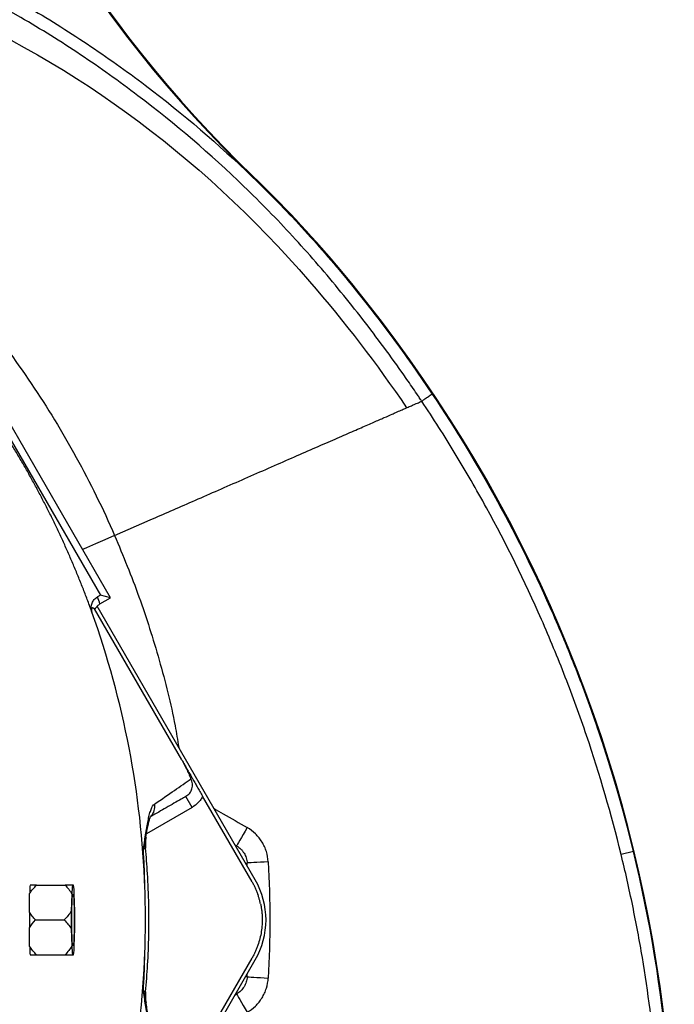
# Model space of a CAD drawing. Header units: millimetres. Extents: x 1880 to 3530, y 1446 to 3560.
# Tile 13 of 20: x 3221 to 3530, y 2360 to 2825. Entities that reach past the tile are written whole.
import ezdxf

# ---------------------------------------------------------------- set-up
doc = ezdxf.new("R2010")
doc.units = ezdxf.units.MM
doc.header["$LTSCALE"] = 2

msp = doc.modelspace()

# ---------------------------------------------------------------- linework, layer by layer
at = {"color": 7, "linetype": 'Continuous', "lineweight": 25}
for p, q in [((3330.77, 2750.78), (3331.01, 2751.04)), ((3370.16, 2708.81), (3370.43, 2709.03)), ((3263.7, 2551.9), (3188.62, 2681.95)), ((3187.35, 2677.22), (3258.98, 2553.16)), ((3265.71, 2581.39), (3282.44, 2588.71)), ((3258.98, 2553.16), (3257.6, 2552.36)), ((3263.7, 2551.9), (3258.98, 2553.16)), ((3332.13, 2418.77), (3257.51, 2548.01)), ((3258.77, 2549.05), (3263.7, 2551.9)), ((3297.37, 2475.42), (3256.18, 2546.76)), ((3302.37, 2453.03), (3299.37, 2458.23)), ((3330.59, 2417.88), (3307.25, 2458.29)), ((3510.73, 2432.23), (3504.9, 2430.8)), ((3228.87, 2416.33), (3242.28, 2416.33)), ((3246.28, 2416.33), (3245.81, 2416.33)), ((3245.44, 2412.15), (3245.2, 2404.06)), ((3246.88, 2404.06), (3246.65, 2412.15)), ((3228.38, 2399.88), (3241.8, 2399.88)), ((3245.2, 2395.7), (3245.44, 2387.61)), ((3246.65, 2387.61), (3246.88, 2395.7)), ((3228.87, 2383.43), (3242.28, 2383.43)), ((3245.81, 2383.43), (3246.28, 2383.43)), ((3257.49, 2251.71), (3332.13, 2380.99)), ((3307.25, 2341.46), (3330.59, 2381.88))]:
    msp.add_line(p, q, dxfattribs=at)
at = {"color": 8, "linetype": 'Continuous', "lineweight": 25}
for p, q in [((3302.37, 2453.03), (3280.8, 2440.58)), ((3323.3, 2434.83), (3322.63, 2435.22)), ((3322.97, 2434.63), (3323.3, 2434.83)), ((3328.28, 2426.75), (3327.72, 2426.4)), ((3328.34, 2425.33), (3328.28, 2426.75)), ((3327.72, 2373.36), (3328.28, 2373.01)), ((3328.28, 2373.01), (3328.34, 2374.42)), ((3322.63, 2364.53), (3323.3, 2364.92)), ((3323.3, 2364.92), (3322.97, 2365.13))]:
    msp.add_line(p, q, dxfattribs=at)
at = {"color": 8, "linetype": 'Continuous', "lineweight": 25, "flags": 128}
msp.add_lwpolyline([(3265.71, 2581.39), (3261.09, 2579.38), (3256.6, 2577.42), (3252.38, 2575.57), (3250.5, 2574.75)], dxfattribs=at)
at = {"color": 7, "linetype": 'Continuous', "lineweight": 25, "flags": 128}
for points in [[(3328.29, 2443.48), (3327.34, 2441.85), (3326.44, 2440.27), (3325.59, 2438.81), (3324.85, 2437.52), (3324.23, 2436.44), (3323.75, 2435.62), (3323.44, 2435.08), (3323.3, 2434.83)], [(3338.24, 2427.31), (3336.36, 2427.2), (3334.54, 2427.1), (3332.86, 2427), (3331.37, 2426.92), (3330.13, 2426.85), (3329.18, 2426.8), (3328.56, 2426.76), (3328.28, 2426.75)], [(3245.43, 2399.88), (3245.45, 2402.77), (3245.5, 2405.5), (3245.58, 2407.9), (3245.7, 2409.84), (3245.83, 2411.19), (3245.97, 2411.89), (3246.12, 2411.89), (3246.26, 2411.19), (3246.39, 2409.84), (3246.5, 2407.9), (3246.59, 2405.5), (3246.64, 2402.77), (3246.66, 2399.88), (3246.64, 2396.98), (3246.59, 2394.26), (3246.5, 2391.85), (3246.39, 2389.92), (3246.26, 2388.56), (3246.12, 2387.87), (3245.97, 2387.87), (3245.83, 2388.56), (3245.7, 2389.92), (3245.58, 2391.85), (3245.5, 2394.26), (3245.45, 2396.98), (3245.43, 2399.88)], [(3328.28, 2373.01), (3328.55, 2372.99), (3329.18, 2372.96), (3330.13, 2372.91), (3331.37, 2372.84), (3332.86, 2372.75), (3334.55, 2372.66), (3336.36, 2372.55), (3338.25, 2372.45)], [(3323.3, 2364.92), (3323.44, 2364.68), (3323.75, 2364.14), (3324.23, 2363.31), (3324.85, 2362.24), (3325.6, 2360.94), (3326.44, 2359.48), (3327.35, 2357.91), (3328.29, 2356.27)]]:
    msp.add_lwpolyline(points, dxfattribs=at)
at = {"color": 7, "linetype": 'Continuous', "lineweight": 25}
for centre, radius, start, end in [((3747.03, 3183.39), 600.35, 167.0788, 226.10285), ((3747.03, 3183.39), 600, 167.0788, 226.10285), ((2939.23, 2343.88), 564.69, 40.2594, 46.1028), ((2939.23, 2343.88), 565.04, 40.2594, 46.1028), ((2856.23, 2273.59), 673.45, 13.62456, 40.25936), ((2856.23, 2273.59), 673.8, 339.67536, 40.25936), ((2847.23, 2405.07), 436, 19.2822, 19.7441), ((3300.26, 2435.65), 20, 170.7418, 185.1516), ((2856.23, 2273.59), 673.45, 339.67536, 13.62456), ((3299.41, 2399.88), 37.78, 330, 30), ((3243.88, 2413.36), 18.29, 170.6648, 175.1774), ((3285.78, 2410.71), 40.36, 172.0043, 177.9643), ((3206.31, 2410.71), 40.36, 2.0357, 7.9957), ((3576.68, 2399.88), 331.51, 179.2774, 180.7226), ((2915.4, 2399.88), 331.51, 359.2774, 0.7226), ((3048.74, 2399.88), 196.73, 359.2077, 0.7923), ((3243.88, 2386.39), 18.29, 184.8226, 189.3352), ((3285.78, 2389.04), 40.36, 182.0357, 187.9957), ((3206.31, 2389.04), 40.36, 352.0043, 357.9643), ((3300.26, 2364.11), 20, 174.826, 189.1758)]:
    msp.add_arc(centre, radius, start, end, dxfattribs=at)
at = {"color": 8, "linetype": 'Continuous', "lineweight": 25}
msp.add_arc((3278.74, 2453.17), 5.94, 313.3115, 13.7659, dxfattribs=at)
at = {"color": 7, "linetype": 'Continuous', "lineweight": 25}
for centre, major_axis, start_param, end_param in [((2849.26, 2410.92), (-32.91, 375.03), 4.605361, 4.628595), ((2849.26, 2388.84), (32.91, 375.03), 4.796183, 4.819417)]:
    msp.add_ellipse(centre, major_axis=major_axis, ratio=0.999566, start_param=start_param, end_param=end_param, dxfattribs=at)
for points, knots in [([(2969.67, 2907.41), (2992.18, 2906.2), (3014.48, 2903.65), (3047.64, 2897.85), (3058.64, 2895.59), (3075.07, 2891.7), (3080.54, 2890.32), (3091.4, 2887.4), (3096.79, 2885.87), (3123.59, 2877.82), (3144.48, 2870.16), (3185.18, 2852.47), (3204.99, 2842.45), (3233.88, 2825.59), (3243.37, 2819.67), (3257.4, 2810.32), (3262.04, 2807.12), (3271.21, 2800.6), (3275.73, 2797.28), (3298.03, 2780.4), (3314.9, 2765.95), (3338.8, 2742.91), (3346.53, 2735.01), (3357.78, 2722.81), (3361.47, 2718.69), (3368.73, 2710.33), (3372.3, 2706.1), (3389.93, 2684.68), (3403.24, 2666.79), (3415.73, 2648.1)], [0, 0, 0, 0, 0.125, 0.125, 0.1875, 0.1875, 0.21875, 0.21875, 0.25, 0.25, 0.375, 0.375, 0.5, 0.5, 0.5625, 0.5625, 0.59375, 0.59375, 0.625, 0.625, 0.75, 0.75, 0.8125, 0.8125, 0.84375, 0.84375, 0.875, 0.875, 1, 1, 1, 1]), ([(3410.75, 2644.76), (3410.65, 2644.91), (3410.56, 2645.05), (3410.36, 2645.34), (3410.07, 2645.77), (3409.4, 2646.78), (3408.04, 2648.8), (3405.3, 2652.81), (3399.76, 2660.77), (3394.9, 2667.48), (3385.04, 2680.76), (3378.26, 2689.42), (3367.8, 2702.13), (3364.27, 2706.33), (3357.08, 2714.59), (3353.44, 2718.67), (3342.31, 2730.74), (3334.67, 2738.56), (3311.04, 2761.35), (3294.36, 2775.65), (3272.31, 2792.35), (3267.84, 2795.64), (3258.77, 2802.08), (3254.18, 2805.25), (3240.31, 2814.51), (3230.92, 2820.37), (3202.35, 2837.05), (3182.76, 2846.98), (3142.51, 2864.49), (3121.85, 2872.07), (3095.35, 2880.05), (3090.01, 2881.57), (3079.28, 2884.46), (3073.87, 2885.82), (3057.6, 2889.68), (3046.68, 2891.93), (3030.22, 2894.81), (3024.71, 2895.69), (3013.69, 2897.29), (3002.64, 2898.72), (2991.57, 2899.81), (2983.24, 2900.51), (2979.08, 2900.83), (2974.21, 2901.15), (2971.78, 2901.29), (2970.56, 2901.36), (2970.04, 2901.39), (2969.69, 2901.41), (2969.52, 2901.42), (2969.35, 2901.43)], [0, 0, 0, 0, 0.000977, 0.000977, 0.001953, 0.003906, 0.007812, 0.015625, 0.03125, 0.0625, 0.0625, 0.125, 0.125, 0.15625, 0.15625, 0.1875, 0.1875, 0.25, 0.25, 0.375, 0.375, 0.40625, 0.40625, 0.4375, 0.4375, 0.5, 0.5, 0.625, 0.625, 0.75, 0.75, 0.78125, 0.78125, 0.8125, 0.8125, 0.875, 0.875, 0.90625, 0.90625, 0.9375, 0.96875, 0.96875, 0.984375, 0.992187, 0.996094, 0.998047, 0.999023, 0.999023, 1, 1, 1, 1]), ([(2961.21, 2867.16), (3034.39, 2871.99), (3181.68, 2852.12), (3305.49, 2761.8), (3374.3, 2682.2), (3389.58, 2662.25), (3403.6, 2641.64)], [0, 0, 0, 0, 0.417618, 0.860363, 0.860363, 1, 1, 1, 1]), ([(3174.59, 2716.67), (3179.41, 2711.74), (3184.12, 2706.69), (3193.26, 2696.43), (3197.7, 2691.22), (3210.63, 2675.32), (3218.73, 2664.38), (3233.92, 2641.82), (3241, 2630.21), (3254.13, 2606.32), (3260.19, 2594.03), (3265.71, 2581.39)], [0, 0, 0, 0, 0.125, 0.125, 0.25, 0.25, 0.5, 0.5, 0.75, 0.75, 1, 1, 1, 1]), ([(3254.8, 2545.61), (3254.47, 2546.53), (3253.8, 2548.38), (3252.77, 2551.14), (3251.73, 2553.9), (3250.66, 2556.64), (3249.58, 2559.38), (3248.48, 2562.11), (3247.36, 2564.83), (3246.23, 2567.54), (3245.07, 2570.24), (3243.9, 2572.94), (3242.71, 2575.62), (3241.5, 2578.3), (3240.27, 2580.97), (3239.02, 2583.63), (3237.76, 2586.28), (3236.48, 2588.92), (3235.17, 2591.56), (3233.86, 2594.18), (3232.52, 2596.8), (3231.16, 2599.41), (3229.79, 2602.01), (3228.4, 2604.61), (3226.98, 2607.19), (3225.56, 2609.77), (3224.11, 2612.33), (3222.15, 2615.74), (3219.67, 2619.98), (3216.62, 2625.02), (3213.51, 2630.01), (3210.33, 2634.96), (3207.08, 2639.86), (3203.77, 2644.71), (3200.39, 2649.52), (3196.95, 2654.28), (3193.43, 2659), (3189.86, 2663.67), (3186.22, 2668.29), (3182.51, 2672.87), (3179.99, 2675.88), (3178.73, 2677.38)], [0, 0, 0, 0, 0.019276, 0.038541, 0.057795, 0.077041, 0.096279, 0.11551, 0.134734, 0.153953, 0.173168, 0.192379, 0.211587, 0.230793, 0.249999, 0.269205, 0.288411, 0.307619, 0.32683, 0.346045, 0.365264, 0.384489, 0.40372, 0.422958, 0.442205, 0.46146, 0.480725, 0.500001, 0.538542, 0.577042, 0.615511, 0.653954, 0.692379, 0.730794, 0.769204, 0.807619, 0.846045, 0.884488, 0.922957, 0.961459, 1, 1, 1, 1]), ([(3415.73, 2648.1), (3415.1, 2647.67), (3414.46, 2647.25), (3413.28, 2646.46), (3412.74, 2646.09), (3411.82, 2645.48), (3411.45, 2645.23), (3410.92, 2644.88), (3410.78, 2644.78), (3410.75, 2644.76)], [0, 0, 0, 0, 0.25, 0.25, 0.5, 0.5, 0.75, 0.75, 1, 1, 1, 1]), ([(3415.73, 2648.1), (3426.78, 2631.59), (3437.05, 2614.67), (3456.06, 2580.04), (3464.79, 2562.32), (3474.75, 2539.67), (3476.69, 2535.11), (3480.48, 2525.95), (3482.33, 2521.34), (3487.72, 2507.46), (3491.1, 2498.16), (3500.59, 2470.14), (3506.07, 2451.27), (3510.73, 2432.23)], [0, 0, 0, 0, 0.25, 0.25, 0.5, 0.5, 0.5625, 0.5625, 0.625, 0.625, 0.75, 0.75, 1, 1, 1, 1]), ([(3282.44, 2588.71), (3285.59, 2590.08), (3292.1, 2592.93), (3302.44, 2597.44), (3313.29, 2602.18), (3324.44, 2607.06), (3335.71, 2611.98), (3346.73, 2616.79), (3357.17, 2621.36), (3366.71, 2625.52), (3375.12, 2629.2), (3382.32, 2632.34), (3388.3, 2634.95), (3393.16, 2637.08), (3396.36, 2638.48), (3398.48, 2639.4), (3399.86, 2640.01), (3401.06, 2640.53), (3402.07, 2640.97), (3402.92, 2641.34), (3403.39, 2641.55), (3403.6, 2641.64)], [0, 0, 0, 0, 0.0063606, 0.0127213, 0.0190819, 0.0254426, 0.0318032, 0.0381639, 0.0445245, 0.0508852, 0.0572458, 0.0636065, 0.0699671, 0.0763278, 0.0826884, 0.0858687, 0.0890491, 0.0922294, 0.0954097, 0.09859, 0.1017703, 0.1017703, 0.1017703, 0.1017703]), ([(3403.6, 2641.64), (3404.57, 2642.06), (3405.99, 2642.69), (3407.56, 2643.37), (3408.73, 2643.88), (3409.65, 2644.28), (3410.31, 2644.57), (3410.63, 2644.71), (3410.75, 2644.76)], [0.9145221, 0.9145221, 0.9145221, 0.9145221, 0.92912383, 0.94372556, 0.95832729, 0.97292902, 0.98753075, 1, 1, 1, 1]), ([(3504.9, 2430.8), (3500.29, 2449.68), (3494.85, 2468.37), (3485.44, 2496.16), (3482.1, 2505.37), (3476.76, 2519.13), (3474.93, 2523.7), (3471.17, 2532.78), (3469.25, 2537.29), (3459.38, 2559.74), (3450.72, 2577.31), (3436.59, 2603.05), (3431.69, 2611.54), (3424.05, 2624.11), (3421.46, 2628.28), (3416.18, 2636.56), (3413.49, 2640.67), (3410.75, 2644.76)], [0, 0, 0, 0, 0.25, 0.25, 0.375, 0.375, 0.4375, 0.4375, 0.5, 0.5, 0.75, 0.75, 0.875, 0.875, 0.9375, 0.9375, 1, 1, 1, 1]), ([(3254.82, 2545.56), (3254.73, 2545.87), (3254.67, 2546.2), (3254.6, 2546.85), (3254.59, 2547.18), (3254.63, 2547.84), (3254.67, 2548.17), (3254.82, 2548.81), (3254.92, 2549.13), (3255.17, 2549.74), (3255.32, 2550.03), (3255.66, 2550.59), (3255.86, 2550.86), (3256.51, 2551.61), (3257.02, 2552.03), (3257.6, 2552.36)], [0, 0, 0, 0, 0.125, 0.125, 0.25, 0.25, 0.375, 0.375, 0.5, 0.5, 0.625, 0.625, 0.75, 0.75, 1, 1, 1, 1]), ([(3258.77, 2549.05), (3258.25, 2548.75), (3257.78, 2548.38), (3257.17, 2547.71), (3256.98, 2547.48), (3256.64, 2546.98), (3256.49, 2546.72), (3256.36, 2546.45)], [0, 0, 0, 0, 0.5, 0.5, 0.75, 0.75, 1, 1, 1, 1]), ([(3256.18, 2546.76), (3256.11, 2546.81), (3255.99, 2546.9), (3255.8, 2547.02), (3255.62, 2547.1), (3255.46, 2547.16), (3255.27, 2547.18), (3255.08, 2547.16), (3254.91, 2547.04), (3254.79, 2546.87), (3254.73, 2546.7), (3254.71, 2546.51), (3254.7, 2546.34), (3254.71, 2546.17), (3254.72, 2546.05), (3254.74, 2545.92), (3254.78, 2545.78), (3254.82, 2545.61), (3254.88, 2545.4), (3254.93, 2545.23), (3254.95, 2545.14)], [0, 0, 0, 0, 0.113205, 0.219749, 0.319633, 0.412856, 0.499419, 0.634702, 0.749387, 0.817224, 0.87464, 0.908589, 0.937362, 0.954406, 0.968752, 0.975062, 0.981332, 0.987573, 0.993792, 1, 1, 1, 1]), ([(3279.99, 2415.02), (3279.2, 2437.18), (3276.71, 2459.27), (3268.34, 2502.83), (3262.46, 2524.28), (3254.97, 2545.15)], [0, 0, 0, 0, 0.5, 0.5, 1, 1, 1, 1]), ([(3297.37, 2475.42), (3297.85, 2474.58), (3298.31, 2473.75), (3299.17, 2472.11), (3299.57, 2471.33), (3300.28, 2469.84), (3300.61, 2469.12), (3301.06, 2468.09), (3301.2, 2467.76), (3301.47, 2467.1), (3301.61, 2466.77), (3301.73, 2466.46)], [0, 0, 0, 0, 0.25, 0.25, 0.5, 0.5, 0.75, 0.75, 0.875, 0.875, 1, 1, 1, 1]), ([(3297.37, 2475.42), (3297.8, 2474.66), (3298.23, 2473.92), (3299.07, 2472.47), (3299.47, 2471.77), (3300.26, 2470.4), (3300.65, 2469.73), (3301.24, 2468.71), (3301.43, 2468.37), (3301.74, 2467.83), (3301.85, 2467.65), (3302.07, 2467.28), (3302.18, 2467.08), (3302.4, 2466.71), (3302.5, 2466.52), (3302.72, 2466.14), (3302.83, 2465.95), (3303.15, 2465.41), (3303.35, 2465.06), (3303.94, 2464.03), (3304.33, 2463.36), (3305.12, 2461.98), (3305.53, 2461.28), (3306.37, 2459.82), (3306.81, 2459.06), (3307.25, 2458.29)], [0, 0, 0, 0, 0.125, 0.125, 0.25, 0.25, 0.375, 0.375, 0.4375, 0.4375, 0.46875, 0.46875, 0.5, 0.5, 0.53125, 0.53125, 0.5625, 0.5625, 0.625, 0.625, 0.75, 0.75, 0.875, 0.875, 1, 1, 1, 1]), ([(3284.51, 2454.58), (3287.96, 2456.92), (3291.07, 2459.06), (3296.77, 2463), (3299.35, 2464.8), (3301.73, 2466.46)], [0, 0, 0, 0, 0.5, 0.5, 1, 1, 1, 1]), ([(3299.37, 2458.23), (3299.71, 2458.43), (3300.03, 2458.66), (3300.63, 2459.17), (3300.9, 2459.45), (3301.4, 2460.07), (3301.61, 2460.4), (3301.98, 2461.1), (3302.13, 2461.47), (3302.35, 2462.23), (3302.43, 2462.61), (3302.5, 2463.4), (3302.5, 2463.8), (3302.37, 2464.98), (3302.13, 2465.76), (3301.73, 2466.46)], [0, 0, 0, 0, 0.125, 0.125, 0.25, 0.25, 0.375, 0.375, 0.5, 0.5, 0.625, 0.625, 0.75, 0.75, 1, 1, 1, 1]), ([(3279.27, 2433.14), (3279.29, 2433.31), (3279.32, 2433.49), (3279.38, 2433.83), (3279.45, 2434.35), (3279.64, 2435.53), (3279.79, 2436.52), (3280.09, 2438.47), (3280.28, 2439.71), (3280.86, 2443.28), (3281.23, 2445.44), (3281.72, 2447.8), (3281.82, 2448.26), (3282.02, 2449.13), (3282.13, 2449.55), (3282.45, 2450.74), (3282.67, 2451.45), (3283.37, 2453.29), (3283.89, 2454.16), (3284.51, 2454.58)], [0, 0, 0, 0, 0.015625, 0.015625, 0.03125, 0.0625, 0.125, 0.125, 0.25, 0.25, 0.5, 0.5, 0.5625, 0.5625, 0.625, 0.625, 0.75, 0.75, 1, 1, 1, 1]), ([(3299.37, 2458.23), (3298.63, 2457.8), (3295.74, 2456.14), (3290.59, 2453.16), (3285.36, 2450.14), (3282.95, 2448.75)], [0, 0, 0, 0, 0.157229, 0.611203, 1, 1, 1, 1]), ([(3307.25, 2458.29), (3306.99, 2457.74), (3306.68, 2457.22), (3306, 2456.21), (3305.61, 2455.73), (3304.37, 2454.4), (3303.43, 2453.64), (3302.37, 2453.03)], [0, 0, 0, 0, 0.25, 0.25, 0.5, 0.5, 1, 1, 1, 1]), ([(3280.44, 2438.45), (3280.46, 2438.55), (3280.7, 2440.08), (3281.09, 2442.37), (3281.63, 2445.16), (3282.1, 2447.1), (3282.48, 2448.33), (3282.76, 2448.95), (3282.76, 2448.95), (3282.76, 2448.95)], [0, 0, 0, 0, 0.0157857, 0.2558622, 0.4543545, 0.6327632, 0.7888853, 0.9231155, 1, 1, 1, 1]), ([(3338.24, 2427.31), (3338.15, 2428.97), (3337.85, 2430.58), (3337.11, 2432.94), (3336.81, 2433.72), (3336.13, 2435.23), (3335.74, 2435.95), (3334.88, 2437.35), (3334.41, 2438.02), (3333.38, 2439.31), (3332.81, 2439.93), (3331.04, 2441.66), (3329.73, 2442.65), (3328.29, 2443.48)], [0, 0, 0, 0, 0.25, 0.25, 0.375, 0.375, 0.5, 0.5, 0.625, 0.625, 0.75, 0.75, 1, 1, 1, 1]), ([(3279.96, 2415.01), (3279.94, 2416.53), (3279.91, 2418.04), (3279.84, 2421.06), (3279.69, 2425.59), (3279.46, 2430.12), (3279.27, 2433.14)], [0, 0, 0, 0, 0.25, 0.25, 0.5, 1, 1, 1, 1]), ([(3280.32, 2365.91), (3280.67, 2370.18), (3281.41, 2379.05), (3281.91, 2392.8), (3281.91, 2407.16), (3281.4, 2420.93), (3280.65, 2429.82), (3280.31, 2433.84)], [0, 0, 0, 0, 0.189157, 0.392407, 0.606676, 0.821909, 1, 1, 1, 1]), ([(3323.3, 2434.83), (3324.02, 2434.42), (3324.68, 2433.92), (3325.56, 2433.06), (3325.85, 2432.76), (3326.36, 2432.11), (3326.84, 2431.44), (3327.22, 2430.71), (3327.57, 2429.96), (3327.72, 2429.57), (3328.09, 2428.39), (3328.23, 2427.58), (3328.28, 2426.75)], [0, 0, 0, 0, 0.25, 0.25, 0.375, 0.375, 0.5, 0.625, 0.625, 0.75, 0.75, 1, 1, 1, 1]), ([(3482.2, 2041.75), (3493.81, 2072.81), (3502.99, 2104.34), (3516.58, 2168.32), (3520.99, 2200.76), (3523.43, 2241.91), (3523.77, 2250.17), (3524.12, 2266.74), (3524.14, 2275.04), (3523.86, 2291.62), (3523.57, 2299.91), (3522.67, 2316.44), (3522.06, 2324.69), (3519.79, 2349.39), (3517.66, 2365.78), (3513.56, 2390.27), (3512.04, 2398.42), (3508.7, 2414.66), (3506.87, 2422.75), (3504.9, 2430.8)], [0, 0, 0, 0, 0.25, 0.25, 0.5, 0.5, 0.5625, 0.5625, 0.625, 0.625, 0.6875, 0.6875, 0.75, 0.75, 0.875, 0.875, 0.9375, 0.9375, 1, 1, 1, 1]), ([(3330.59, 2417.88), (3330.72, 2417.64), (3330.99, 2417.17), (3331.37, 2416.45), (3331.74, 2415.72), (3332.09, 2414.98), (3332.42, 2414.24), (3332.74, 2413.49), (3333.04, 2412.73), (3333.23, 2412.21), (3333.32, 2411.96)], [0, 0, 0, 0, 0.125008, 0.249885, 0.374695, 0.499504, 0.624374, 0.749371, 0.874559, 1, 1, 1, 1]), ([(3225.56, 2412.32), (3226, 2413.05), (3226.51, 2413.74), (3227.62, 2415.07), (3228.23, 2415.71), (3228.87, 2416.33)], [0, 0, 0, 0, 0.5, 0.5, 1, 1, 1, 1]), ([(3225.65, 2414.9), (3225.64, 2414.55), (3225.62, 2414.15), (3225.59, 2413.29), (3225.58, 2412.82), (3225.56, 2412.32)], [0, 0, 0, 0, 0.5, 0.5, 1, 1, 1, 1]), ([(3228.87, 2416.33), (3228.27, 2416.33), (3227.7, 2416.33), (3226.67, 2416.33), (3226.21, 2416.33), (3225.83, 2416.33)], [0, 0, 0, 0, 0.5, 0.5, 1, 1, 1, 1]), ([(3242.28, 2416.33), (3242.9, 2415.69), (3243.49, 2415.03), (3244.57, 2413.63), (3245.05, 2412.91), (3245.44, 2412.15)], [0, 0, 0, 0, 0.5, 0.5, 1, 1, 1, 1]), ([(3245.81, 2416.33), (3245.35, 2416.33), (3244.8, 2416.33), (3243.6, 2416.33), (3242.96, 2416.33), (3242.28, 2416.33)], [0, 0, 0, 0, 0.5, 0.5, 1, 1, 1, 1]), ([(3334.59, 2407.52), (3334.53, 2407.77), (3334.42, 2408.27), (3334.23, 2409.02), (3334.03, 2409.76), (3333.81, 2410.5), (3333.58, 2411.23), (3333.41, 2411.72), (3333.32, 2411.96)], [0, 0, 0, 0, 0.166794, 0.333435, 0.5, 0.666565, 0.833206, 1, 1, 1, 1]), ([(3225.5, 2403.57), (3225.49, 2402.36), (3225.49, 2401.13), (3225.49, 2399.26), (3225.49, 2398.63), (3225.49, 2397.4), (3225.5, 2396.79), (3225.5, 2396.19)], [0, 0, 0, 0, 0.5, 0.5, 0.75, 0.75, 1, 1, 1, 1]), ([(3228.38, 2399.88), (3227.84, 2400.44), (3227.31, 2401.03), (3226.34, 2402.26), (3225.88, 2402.9), (3225.5, 2403.57)], [0, 0, 0, 0, 0.5, 0.5, 1, 1, 1, 1]), ([(3245.2, 2404.06), (3244.76, 2403.3), (3244.24, 2402.57), (3243.09, 2401.18), (3242.46, 2400.51), (3241.8, 2399.88)], [0, 0, 0, 0, 0.5, 0.5, 1, 1, 1, 1]), ([(3334.59, 2407.52), (3334.65, 2407.25), (3334.76, 2406.7), (3334.91, 2405.89), (3335.04, 2405.07), (3335.15, 2404.25), (3335.24, 2403.43), (3335.31, 2402.61), (3335.36, 2401.78), (3335.43, 2400.13), (3335.39, 2397.64), (3335.03, 2394.34), (3334.37, 2391.08), (3333.57, 2388.43), (3332.79, 2386.35), (3332.12, 2384.83), (3331.4, 2383.33), (3330.86, 2382.36), (3330.59, 2381.88)], [0, 0, 0, 0, 0.0312784, 0.0624965, 0.0936707, 0.1248173, 0.1559527, 0.1870933, 0.2182556, 0.2494558, 0.3739273, 0.4990018, 0.6242837, 0.7492506, 0.8120938, 0.874744, 0.9373347, 1, 1, 1, 1]), ([(3241.8, 2399.88), (3242.46, 2399.24), (3243.09, 2398.58), (3244.24, 2397.19), (3244.77, 2396.46), (3245.2, 2395.7)], [0, 0, 0, 0, 0.5, 0.5, 1, 1, 1, 1]), ([(3225.56, 2387.44), (3225.58, 2386.94), (3225.59, 2386.47), (3225.62, 2385.6), (3225.64, 2385.21), (3225.65, 2384.86)], [0, 0, 0, 0, 0.5, 0.5, 1, 1, 1, 1]), ([(3228.87, 2383.43), (3228.23, 2384.04), (3227.63, 2384.68), (3226.51, 2386.02), (3226, 2386.71), (3225.56, 2387.44)], [0, 0, 0, 0, 0.5, 0.5, 1, 1, 1, 1]), ([(3245.44, 2387.61), (3245.04, 2386.84), (3244.56, 2386.11), (3243.49, 2384.73), (3242.9, 2384.07), (3242.28, 2383.43)], [0, 0, 0, 0, 0.5, 0.5, 1, 1, 1, 1]), ([(3254.97, 2254.61), (3262.46, 2275.48), (3268.34, 2296.93), (3276.71, 2340.48), (3279.2, 2362.58), (3279.99, 2384.74)], [0, 0, 0, 0, 0.5, 0.5, 1, 1, 1, 1]), ([(3279.27, 2366.62), (3279.46, 2369.63), (3279.61, 2372.65), (3279.79, 2377.19), (3279.84, 2378.7), (3279.91, 2381.72), (3279.94, 2383.23), (3279.96, 2384.74)], [0, 0, 0, 0, 0.5, 0.5, 0.75, 0.75, 1, 1, 1, 1]), ([(3225.83, 2383.43), (3226.21, 2383.43), (3226.67, 2383.43), (3227.69, 2383.43), (3228.26, 2383.43), (3228.87, 2383.43)], [0, 0, 0, 0, 0.5, 0.5, 1, 1, 1, 1]), ([(3242.28, 2383.43), (3242.96, 2383.43), (3243.61, 2383.43), (3244.81, 2383.43), (3245.35, 2383.43), (3245.81, 2383.43)], [0, 0, 0, 0, 0.5, 0.5, 1, 1, 1, 1]), ([(3328.28, 2373.01), (3328.23, 2372.18), (3328.09, 2371.37), (3327.72, 2370.19), (3327.57, 2369.8), (3327.22, 2369.05), (3326.84, 2368.32), (3326.36, 2367.65), (3325.85, 2367), (3325.57, 2366.7), (3324.68, 2365.83), (3324.02, 2365.34), (3323.3, 2364.92)], [0, 0, 0, 0, 0.25, 0.25, 0.375, 0.375, 0.5, 0.625, 0.625, 0.75, 0.75, 1, 1, 1, 1]), ([(3328.29, 2356.27), (3329.73, 2357.11), (3331.04, 2358.1), (3332.81, 2359.82), (3333.38, 2360.44), (3334.41, 2361.73), (3334.88, 2362.4), (3335.74, 2363.8), (3336.13, 2364.52), (3336.82, 2366.03), (3337.12, 2366.81), (3337.86, 2369.17), (3338.15, 2370.79), (3338.25, 2372.45)], [0, 0, 0, 0, 0.25, 0.25, 0.375, 0.375, 0.5, 0.5, 0.625, 0.625, 0.75, 0.75, 1, 1, 1, 1]), ([(3284.51, 2345.17), (3283.89, 2345.6), (3283.37, 2346.46), (3282.67, 2348.3), (3282.45, 2349), (3282.13, 2350.19), (3282.03, 2350.61), (3281.82, 2351.48), (3281.72, 2351.93), (3281.23, 2354.29), (3280.86, 2356.44), (3280.29, 2360.02), (3280.09, 2361.27), (3279.79, 2363.22), (3279.69, 2363.89), (3279.53, 2364.9), (3279.48, 2365.24), (3279.38, 2365.92), (3279.32, 2366.27), (3279.27, 2366.62)], [0, 0, 0, 0, 0.25, 0.25, 0.375, 0.375, 0.4375, 0.4375, 0.5, 0.5, 0.75, 0.75, 0.875, 0.875, 0.9375, 0.9375, 0.96875, 0.96875, 1, 1, 1, 1]), ([(3282.77, 2350.77), (3282.78, 2350.77), (3282.83, 2350.7), (3282.64, 2351.01), (3282.37, 2351.78), (3281.95, 2353.2), (3281.49, 2355.29), (3280.98, 2357.97), (3280.62, 2360.18), (3280.44, 2361.29)], [0, 0, 0, 0, 0.0129981, 0.1304575, 0.265218, 0.4213491, 0.5999424, 0.799775, 1, 1, 1, 1])]:
    msp.add_open_spline(points, degree=3, knots=knots, dxfattribs=at)
at = {"color": 8, "linetype": 'Continuous', "lineweight": 25}
for points, knots in [([(3265.71, 2581.39), (3269.69, 2571.78), (3277.67, 2552.49), (3287.01, 2522.42), (3293.19, 2498.65), (3295.44, 2484.77), (3295.99, 2481.35)], [0, 0, 0, 0, 0.297945, 0.597308, 0.901088, 1, 1, 1, 1]), ([(3312.64, 2452.52), (3314.07, 2451.69), (3319.29, 2448.68), (3324.5, 2445.67), (3328.29, 2443.48)], [0, 0, 0, 0, 0.2744364, 1, 1, 1, 1]), ([(3280.38, 2438.46), (3280.23, 2437.52), (3279.99, 2435.92), (3279.49, 2433.96), (3279.27, 2433.15), (3279.27, 2433.14)], [0, 0, 0, 0, 0.588989, 0.994531, 1, 1, 1, 1]), ([(3280.3, 2433.84), (3280.28, 2433.84), (3280.23, 2433.84), (3279.61, 2433.39), (3279.27, 2433.14)], [0, 0, 0, 0, 0.454761, 1, 1, 1, 1]), ([(3279.27, 2366.62), (3279.59, 2366.38), (3280.22, 2365.92), (3280.28, 2365.91), (3280.31, 2365.91)], [0, 0, 0, 0, 0.522383, 1, 1, 1, 1]), ([(3279.27, 2366.62), (3279.27, 2366.6), (3279.49, 2365.79), (3279.99, 2363.84), (3280.24, 2362.23), (3280.39, 2361.28)], [0, 0, 0, 0, 0.005458, 0.410172, 1, 1, 1, 1])]:
    msp.add_open_spline(points, degree=3, knots=knots, dxfattribs=at)
at = {"color": 7, "linetype": 'Continuous', "lineweight": 25}
for points in [[(3254.97, 2545.15), (3254.95, 2545.21), (3254.9, 2545.35), (3254.85, 2545.49), (3254.82, 2545.56)], [(3338.24, 2427.31), (3339.27, 2409.02), (3339.27, 2390.73), (3338.25, 2372.45)], [(3279.99, 2384.74), (3280.16, 2389.79), (3280.34, 2399.88), (3280.16, 2409.97), (3279.99, 2415.02)], [(3225.5, 2396.19), (3226.26, 2397.52), (3227.28, 2398.74), (3228.38, 2399.88)]]:
    msp.add_open_spline(points, degree=3, dxfattribs=at)

doc.saveas('drawing.dxf')
